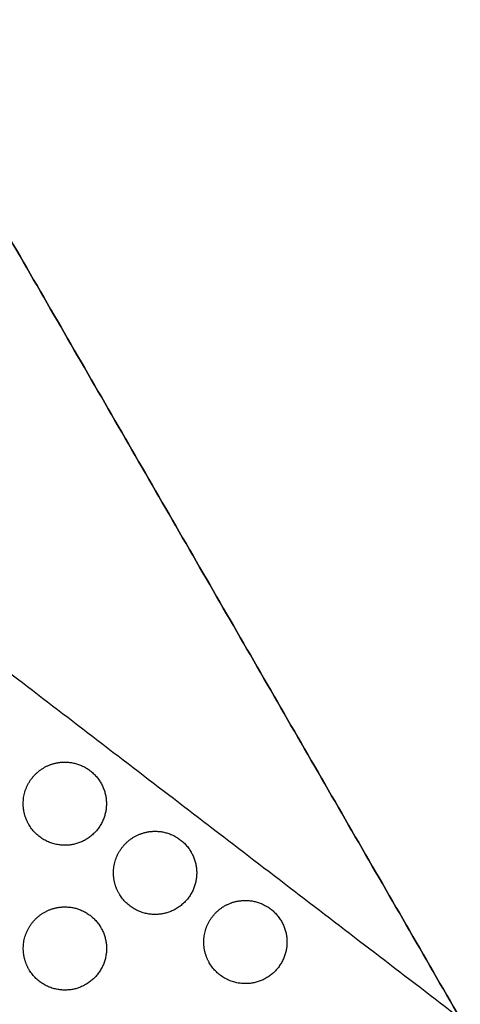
# Model space of a CAD drawing. Header units: millimetres. Extents: x -125 to 375, y 0 to 433.
# Tile 45 of 45: x 343 to 375, y 218 to 289. Entities that reach past the tile are written whole.
import ezdxf

# ---------------------------------------------------------------- set-up
doc = ezdxf.new("R2010")
doc.units = ezdxf.units.MM
doc.layers.add('Layer 01', color=18, linetype='Continuous', true_color=0x000000)

msp = doc.modelspace()

# ---------------------------------------------------------------- linework, layer by layer
at = {"layer": 'Layer 01'}
for points in [[(375, 216.506), (312.5, 324.76), (250, 433.013)], [(250, 433.013, 76), (312.5, 324.76, 76), (375, 216.506, 76)], [(375, 216.506, 76), (328.547, 252.113, 81.5), (282.095, 287.72, 87)]]:
    msp.add_open_spline(points, degree=2, dxfattribs=at)
at = {"layer": 'Layer 01', "extrusion": (-1.07268e-14, -0.152655, 0.988279)}
msp.add_rational_spline([(343.888, 230.499, 78.161), (343.486, 231.196, 78.269), (343.486, 231.999, 78.393), (343.486, 233.732, 78.661), (344.986, 234.598, 78.794)], [0.868347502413, 0.900099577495, 1, 0.807007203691, 0.868347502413], degree=2, knots=[16.048112, 16.048112, 16.048112, 18.106736, 18.106736, 21.596537, 21.596537, 21.596537], dxfattribs=at)
at = {"layer": 'Layer 01', "extrusion": (8.38947e-15, -0.152655, 0.988279)}
msp.add_rational_spline([(346.486, 234.999, 78.857), (349.486, 234.999, 78.857), (349.486, 231.999, 78.393), (349.486, 228.999, 77.93), (346.486, 228.999, 77.93), (344.754, 228.999, 77.93), (343.888, 230.499, 78.161)], [1, 0.707106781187, 1, 0.707106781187, 1, 0.807007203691, 0.868347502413], degree=2, knots=[0, 0, 0, 6.035579, 6.035579, 12.071157, 12.071157, 16.048112, 16.048112, 16.048112], dxfattribs=at)
at = {"layer": 'Layer 01', "extrusion": (-1.31819e-13, -0.152655, 0.988279)}
msp.add_rational_spline([(344.986, 234.598, 78.794), (345.683, 234.999, 78.857), (346.486, 234.999, 78.857)], [0.868347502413, 0.900099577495, 1], degree=2, dxfattribs=at)
at = {"layer": 'Layer 01', "extrusion": (-1.45277e-14, -0.152655, 0.988279)}
msp.add_rational_spline([(350.396, 225.511, 77.391), (349.994, 226.207, 77.498), (349.994, 227.011, 77.623), (349.994, 228.743, 77.89), (351.494, 229.609, 78.024)], [0.868347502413, 0.900099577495, 1, 0.807007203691, 0.868347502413], degree=2, knots=[16.048112, 16.048112, 16.048112, 18.106736, 18.106736, 21.596537, 21.596537, 21.596537], dxfattribs=at)
at = {"layer": 'Layer 01', "extrusion": (2.17265e-16, 0.152655, -0.988279)}
msp.add_rational_spline([(352.994, 230.011, 78.086), (355.994, 230.011, 78.086), (355.994, 227.011, 77.623), (355.994, 224.011, 77.159), (352.994, 224.011, 77.159), (351.262, 224.011, 77.159), (350.396, 225.511, 77.391)], [1, 0.707106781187, 1, 0.707106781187, 1, 0.807007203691, 0.868347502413], degree=2, knots=[0, 0, 0, 6.035579, 6.035579, 12.071157, 12.071157, 16.048112, 16.048112, 16.048112], dxfattribs=at)
at = {"layer": 'Layer 01', "extrusion": (-1.13067e-13, -0.152655, 0.988279)}
msp.add_rational_spline([(351.494, 229.609, 78.024), (352.191, 230.011, 78.086), (352.994, 230.011, 78.086)], [0.868347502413, 0.900099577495, 1], degree=2, dxfattribs=at)
at = {"layer": 'Layer 01', "extrusion": (-5.73499e-15, -0.152655, 0.988279)}
msp.add_rational_spline([(346.493, 224.556, 77.243), (349.493, 224.556, 77.243), (349.493, 221.556, 76.78), (349.493, 218.556, 76.317), (346.493, 218.556, 76.317), (344.761, 218.556, 76.317), (343.895, 220.056, 76.548)], [1, 0.707106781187, 1, 0.707106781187, 1, 0.807007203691, 0.868347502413], degree=2, knots=[0, 0, 0, 6.035579, 6.035579, 12.071157, 12.071157, 16.048112, 16.048112, 16.048112], dxfattribs=at)
at = {"layer": 'Layer 01', "extrusion": (8.48054e-14, -0.152655, 0.988279)}
msp.add_rational_spline([(344.993, 224.154, 77.181), (345.689, 224.556, 77.243), (346.493, 224.556, 77.243)], [0.868347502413, 0.900099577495, 1], degree=2, dxfattribs=at)
at = {"layer": 'Layer 01', "extrusion": (-2.06935e-14, -0.152655, 0.988279)}
msp.add_rational_spline([(356.904, 220.522, 76.62), (356.503, 221.219, 76.728), (356.503, 222.022, 76.852), (356.503, 223.755, 77.12), (358.003, 224.621, 77.253)], [0.868347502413, 0.900099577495, 1, 0.807007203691, 0.868347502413], degree=2, knots=[16.048112, 16.048112, 16.048112, 18.106736, 18.106736, 21.596537, 21.596537, 21.596537], dxfattribs=at)
at = {"layer": 'Layer 01', "extrusion": (-1.69865e-15, -0.152655, 0.988279)}
msp.add_rational_spline([(359.503, 225.022, 77.315), (362.503, 225.022, 77.315), (362.503, 222.022, 76.852), (362.503, 219.022, 76.389), (359.503, 219.022, 76.389), (357.771, 219.022, 76.389), (356.904, 220.522, 76.62)], [1, 0.707106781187, 1, 0.707106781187, 1, 0.807007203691, 0.868347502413], degree=2, knots=[0, 0, 0, 6.035579, 6.035579, 12.071157, 12.071157, 16.048112, 16.048112, 16.048112], dxfattribs=at)
at = {"layer": 'Layer 01', "extrusion": (-6.44929e-14, -0.152655, 0.988279)}
msp.add_rational_spline([(358.003, 224.621, 77.253), (358.699, 225.022, 77.315), (359.503, 225.022, 77.315)], [0.868347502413, 0.900099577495, 1], degree=2, dxfattribs=at)
at = {"layer": 'Layer 01', "extrusion": (-3.15893e-14, -0.152655, 0.988279)}
msp.add_rational_spline([(343.895, 220.056, 76.548), (343.493, 220.753, 76.656), (343.493, 221.556, 76.78), (343.493, 223.288, 77.048), (344.993, 224.154, 77.181)], [0.868347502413, 0.900099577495, 1, 0.807007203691, 0.868347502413], degree=2, knots=[16.048112, 16.048112, 16.048112, 18.106736, 18.106736, 21.596537, 21.596537, 21.596537], dxfattribs=at)

doc.saveas('drawing.dxf')
